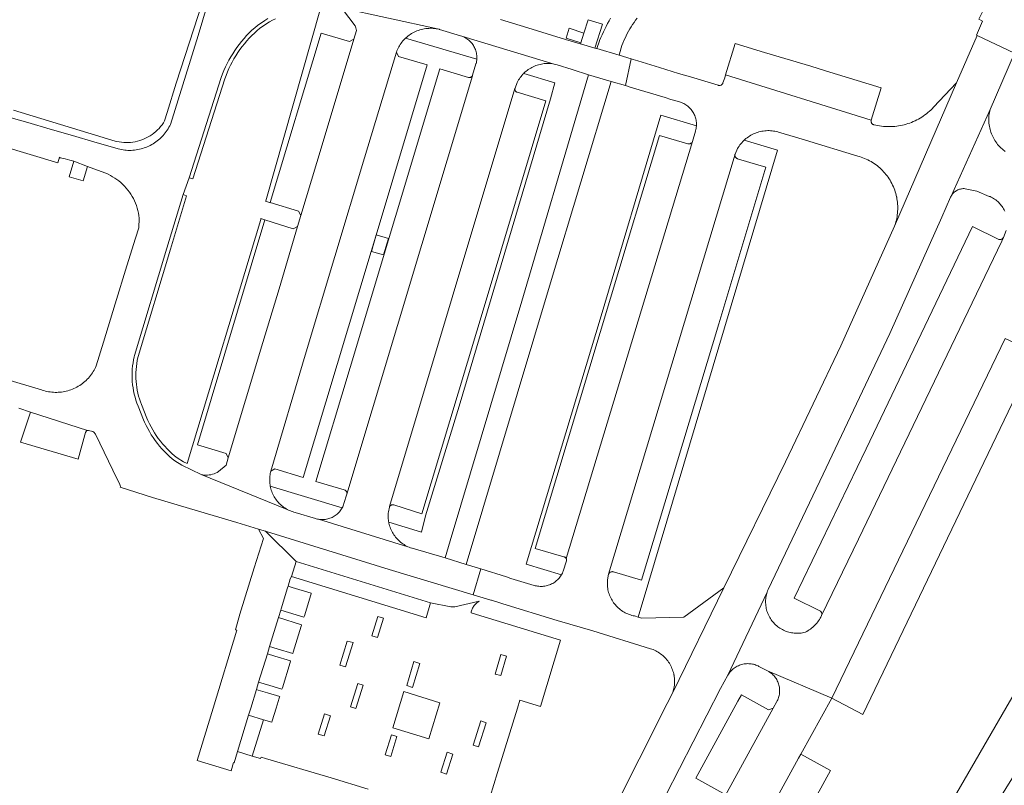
# Model space of a CAD drawing. Extents: x 152825 to 164088, y 457113 to 463005.
# Tile 94 of 256: x 156684 to 156814, y 459740 to 459841. Entities that reach past the tile are written whole.
import ezdxf

# ---------------------------------------------------------------- set-up
doc = ezdxf.new("R2010")
doc.units = 0
doc.header["$LTSCALE"] = 0.5
for name, color, linetype, lineweight in [('B-PV-VH-GESLOTENVERHARDING_ASFALT-GV', 251, 'CONTINUOUS', 18), ('B-PV-VH-ONVERHARD_ZAND-GV', 251, 'CONTINUOUS', 18), ('B-PV-VH-OPENVERHARDING_BETONSTRAATSTEEN-GV', 251, 'CONTINUOUS', 18)]:
    doc.layers.add(name, color=color, linetype=linetype, lineweight=lineweight)

msp = doc.modelspace()

# ---------------------------------------------------------------- linework, layer by layer
at = {"layer": 'B-PV-VH-GESLOTENVERHARDING_ASFALT-GV', "flags": 128}
for points in [[(156708.719, 459843.254), (156707.456, 459839.091), (156703.795, 459827.34), (156703.699, 459827.144), (156703.596, 459826.951), (156703.486, 459826.762), (156703.37, 459826.578), (156703.247, 459826.397), (156703.117, 459826.222), (156702.98, 459826.051), (156702.838, 459825.885), (156702.69, 459825.725), (156702.535, 459825.57), (156702.376, 459825.421), (156702.211, 459825.278), (156702.041, 459825.141), (156701.865, 459825.011), (156701.686, 459824.887), (156701.501, 459824.769), (156701.313, 459824.659), (156701.121, 459824.555), (156700.925, 459824.458), (156700.726, 459824.369), (156700.523, 459824.287), (156700.318, 459824.213), (156700.11, 459824.146), (156699.9, 459824.087), (156699.687, 459824.035), (156699.473, 459823.991), (156699.258, 459823.955), (156699.041, 459823.927), (156698.824, 459823.907), (156698.606, 459823.896), (156698.387, 459823.892), (156698.169, 459823.896), (156697.951, 459823.908), (156697.733, 459823.927), (156697.517, 459823.955), (156697.301, 459823.991), (156697.087, 459824.035), (156696.875, 459824.087), (156696.749, 459824.121), (156693.785, 459824.995), (156690.819, 459825.862), (156687.85, 459826.721), (156684.879, 459827.572), (156682.683, 459828.196)], [(156726.208, 459842.839), (156739.216, 459839.978), (156739.412, 459839.937), (156739.463, 459839.925), (156742.255, 459839.086), (156742.403, 459839.038), (156742.548, 459838.981), (156754.669, 459835.324), (156754.855, 459835.284), (156755.039, 459835.236), (156755.049, 459835.233), (156757.039, 459834.627), (156759.225, 459833.911), (156762.224, 459833.003), (156764.11, 459832.471), (156764.857, 459836.007), (156763.26, 459836.487), (156760.294, 459837.378), (156760.288, 459837.38), (156760.068, 459837.444), (156758.161, 459837.999), (156758.105, 459838.015), (156756.158, 459838.599), (156751.148, 459840.113), (156747.553, 459841.212)], [(156683.717, 459789.742), (156685.27, 459789.24), (156692.797, 459786.808), (156692.934, 459786.808), (156693.526, 459786.647), (156693.664, 459786.569), (156693.867, 459786.312), (156696.169, 459781.538), (156697.082, 459779.644), (156697.163, 459779.376), (156697.157, 459779.306), (156701.433, 459777.93), (156706.328, 459776.461), (156712.594, 459774.597), (156715.464, 459773.747), (156715.613, 459773.703), (156716.407, 459773.457), (156716.529, 459773.419), (156732.783, 459768.391), (156743.92, 459765.035), (156744.95, 459768.454), (156743.014, 459769.058), (156740.195, 459769.914), (156735.819, 459771.192), (156735.786, 459771.202), (156735.608, 459771.262), (156735.431, 459771.33), (156735.258, 459771.406), (156723.422, 459775.04), (156723.271, 459775.071), (156723.121, 459775.109), (156723.032, 459775.136), (156720.332, 459775.95), (156720.15, 459775.997), (156719.971, 459776.052), (156719.794, 459776.115), (156719.62, 459776.185), (156719.449, 459776.263), (156719.282, 459776.348), (156707.867, 459780.968), (156705.306, 459782.204), (156704.383, 459782.755), (156704.019, 459783.053), (156703.665, 459783.363), (156703.323, 459783.686), (156702.991, 459784.019), (156702.671, 459784.364), (156702.363, 459784.719), (156702.067, 459785.085), (156701.784, 459785.46), (156701.513, 459785.845), (156701.256, 459786.239), (156701.013, 459786.641), (156700.783, 459787.052), (156700.567, 459787.47), (156700.366, 459787.895), (156700.225, 459788.217), (156699.508, 459790.035), (156699.359, 459790.423), (156699.224, 459790.817), (156699.106, 459791.216), (156699.002, 459791.619), (156698.914, 459792.025), (156698.842, 459792.435), (156698.786, 459792.847), (156698.745, 459793.261), (156698.721, 459793.677), (156698.712, 459794.093), (156698.72, 459794.508), (156698.743, 459794.924), (156698.782, 459795.338), (156698.838, 459795.75), (156698.909, 459796.16), (156698.996, 459796.567), (156699.036, 459796.735), (156703.342, 459810.935), (156705.471, 459818.03), (156706.278, 459820.263), (156710.529, 459833.541), (156710.703, 459834.012), (156710.891, 459834.478), (156711.095, 459834.937), (156711.313, 459835.389), (156711.545, 459835.835), (156711.792, 459836.272), (156712.052, 459836.702), (156712.326, 459837.123), (156712.613, 459837.535), (156712.913, 459837.938), (156713.225, 459838.331), (156713.55, 459838.714), (156713.887, 459839.087), (156714.236, 459839.448), (156714.596, 459839.798), (156714.968, 459840.137), (156715.319, 459840.439), (156716.289, 459841.105), (156716.691, 459841.346)], [(156762.14, 459841.389), (156761.934, 459841.036), (156761.735, 459840.678), (156761.543, 459840.316), (156761.358, 459839.951), (156761.18, 459839.583), (156761.009, 459839.21), (156760.846, 459838.835), (156760.69, 459838.457), (156760.675, 459838.419), (156760.294, 459837.378), (156763.26, 459836.487), (156763.522, 459837.46), (156763.643, 459837.785), (156763.771, 459838.107), (156763.907, 459838.426), (156764.05, 459838.742), (156764.2, 459839.055), (156764.358, 459839.364), (156764.522, 459839.669), (156764.694, 459839.97), (156764.872, 459840.268), (156765.057, 459840.561), (156765.249, 459840.85), (156765.448, 459841.134), (156765.653, 459841.414)], [(156810.709, 459839.114), (156807.998, 459832.845), (156799.78, 459813.845), (156792.669, 459798.018), (156785.337, 459782.627), (156777.152, 459765.958), (156777.146, 459765.946), (156770.381, 459752.098), (156769.658, 459750.617), (156758.569, 459728.623), (156751.816, 459715.88), (156745.342, 459704.181), (156737.148, 459689.573), (156732.755, 459681.614), (156721.937, 459662.811), (156719.173, 459658.132), (156718.819, 459657.425), (156716.608, 459653.733), (156713.587, 459648.666), (156707.902, 459639.209), (156703.194, 459631.284), (156702.84, 459629.702)], [(156727.474, 459661.262), (156732.888, 459670.982), (156732.894, 459670.992), (156733.23, 459671.574), (156738.841, 459681.621), (156749.166, 459700.212), (156758.667, 459717.661), (156769.458, 459738.495), (156776.723, 459752.632), (156777.675, 459754.408), (156782.891, 459765.393), (156782.952, 459765.565), (156783.02, 459765.734), (156783.022, 459765.739), (156790.308, 459781.001), (156799.137, 459799.637), (156806.029, 459815.06), (156807.206, 459817.706), (156807.209, 459817.713), (156807.266, 459817.824), (156812.44, 459829.301), (156815.657, 459836.774), (156810.709, 459839.114)], [(156814.447, 459823.753), (156813.828, 459824.264), (156813.71, 459824.384), (156813.572, 459824.534), (156813.44, 459824.69), (156813.314, 459824.85), (156813.194, 459825.016), (156813.082, 459825.186), (156812.976, 459825.36), (156812.876, 459825.538), (156812.784, 459825.72), (156812.699, 459825.906), (156812.622, 459826.095), (156812.552, 459826.286), (156812.489, 459826.481), (156812.434, 459826.677), (156812.387, 459826.876), (156812.348, 459827.076), (156812.317, 459827.277), (156812.293, 459827.48), (156812.277, 459827.683), (156812.27, 459827.887), (156812.27, 459828.091), (156812.279, 459828.295), (156812.295, 459828.499), (156812.319, 459828.701), (156812.352, 459828.903), (156812.392, 459829.103), (156812.44, 459829.301), (156807.266, 459817.824), (156807.329, 459817.931), (156807.399, 459818.033), (156807.476, 459818.131), (156807.558, 459818.224), (156807.647, 459818.311), (156807.741, 459818.392), (156807.84, 459818.468), (156807.943, 459818.536), (156808.051, 459818.598), (156808.162, 459818.653), (156808.277, 459818.7), (156808.395, 459818.74), (156808.515, 459818.773), (156808.637, 459818.797), (156808.76, 459818.814), (156808.884, 459818.823), (156809.008, 459818.823), (156809.132, 459818.816), (156810.689, 459818.513), (156812.337, 459817.807), (156812.435, 459817.766), (156812.593, 459817.692), (156812.747, 459817.612), (156812.898, 459817.525), (156813.044, 459817.43), (156813.186, 459817.329), (156813.323, 459817.222), (156813.455, 459817.108), (156813.582, 459816.989), (156813.703, 459816.864), (156813.818, 459816.733), (156813.927, 459816.597), (156814.03, 459816.457), (156814.126, 459816.311), (156814.215, 459816.162), (156814.298, 459816.009), (156814.373, 459815.852)], [(156681.527, 459824.442), (156688.883, 459822.257), (156689.104, 459823), (156689.166, 459822.914), (156689.824, 459822.755), (156690.479, 459822.588), (156690.989, 459822.452), (156690.995, 459822.451), (156692.793, 459821.773), (156695.091, 459820.907), (156695.219, 459820.857), (156695.53, 459820.723), (156695.834, 459820.574), (156696.13, 459820.411), (156696.419, 459820.234), (156696.699, 459820.043), (156696.969, 459819.84), (156697.23, 459819.624), (156697.48, 459819.396), (156697.72, 459819.157), (156697.947, 459818.906), (156698.163, 459818.645), (156698.365, 459818.374), (156698.555, 459818.094), (156698.732, 459817.805), (156698.894, 459817.508), (156699.043, 459817.204), (156699.177, 459816.893), (156699.296, 459816.576), (156699.4, 459816.254), (156699.488, 459815.927), (156699.561, 459815.597), (156699.618, 459815.263), (156699.66, 459814.927), (156699.608, 459813.638), (156699.179, 459812.261), (156698.039, 459808.594), (156696.478, 459803.548), (156694.924, 459798.499), (156693.961, 459795.354), (156693.873, 459795.158), (156693.777, 459794.965), (156693.72, 459794.859), (156693.674, 459794.776), (156693.565, 459794.591), (156693.448, 459794.41), (156693.325, 459794.234), (156693.196, 459794.062), (156693.06, 459793.895), (156692.918, 459793.733), (156692.77, 459793.577), (156692.616, 459793.426), (156692.457, 459793.282), (156692.293, 459793.143), (156692.123, 459793.01), (156691.949, 459792.884), (156691.77, 459792.764), (156691.587, 459792.651), (156691.4, 459792.545), (156691.209, 459792.446), (156691.014, 459792.354), (156690.817, 459792.27), (156690.616, 459792.192), (156690.412, 459792.123), (156690.206, 459792.061), (156689.998, 459792.006), (156689.788, 459791.96), (156689.576, 459791.921), (156689.363, 459791.89), (156689.149, 459791.867), (156688.935, 459791.853), (156688.72, 459791.846), (156688.504, 459791.847), (156688.289, 459791.856), (156688.075, 459791.873), (156687.861, 459791.898), (156687.649, 459791.931), (156687.437, 459791.972), (156687.228, 459792.02), (156687.02, 459792.077), (156686.815, 459792.141), (156686.721, 459792.173), (156665.841, 459798.369)], [(156814.576, 459813.299), (156814.202, 459812.346), (156814.003, 459811.878), (156794.995, 459772.385), (156790.116, 459762.307), (156790.106, 459762.281), (156790.002, 459762.092), (156789.908, 459761.923), (156789.808, 459761.758), (156789.701, 459761.598), (156789.587, 459761.442), (156789.467, 459761.292), (156789.341, 459761.146), (156789.209, 459761.006), (156789.071, 459760.871), (156788.928, 459760.742), (156788.78, 459760.619), (156788.626, 459760.502), (156788.468, 459760.392), (156788.306, 459760.288), (156788.139, 459760.192), (156787.968, 459760.102), (156787.917, 459760.077), (156787.74, 459760.034), (156787.561, 459759.998), (156787.38, 459759.971), (156787.199, 459759.951), (156787.017, 459759.94), (156786.835, 459759.936), (156786.652, 459759.94), (156786.47, 459759.953), (156786.289, 459759.973), (156786.109, 459760.001), (156785.93, 459760.038), (156785.753, 459760.082), (156785.578, 459760.133), (156785.406, 459760.192), (156785.236, 459760.259), (156785.069, 459760.334), (156784.906, 459760.415), (156784.747, 459760.503), (156784.591, 459760.599), (156784.44, 459760.701), (156784.293, 459760.81), (156784.152, 459760.924), (156784.015, 459761.046), (156783.884, 459761.172), (156783.759, 459761.305), (156783.639, 459761.443), (156783.526, 459761.586), (156783.419, 459761.734), (156783.319, 459761.886), (156783.226, 459762.043), (156783.139, 459762.203), (156783.06, 459762.368), (156782.988, 459762.535), (156782.923, 459762.706), (156782.866, 459762.879), (156782.816, 459763.054), (156782.774, 459763.232), (156782.74, 459763.411), (156782.714, 459763.592), (156782.696, 459763.773), (156782.686, 459763.955), (156782.684, 459764.138), (156782.69, 459764.32), (156782.704, 459764.502), (156782.725, 459764.683), (156782.755, 459764.863), (156782.793, 459765.042), (156782.838, 459765.218), (156782.891, 459765.393), (156777.675, 459754.408), (156777.76, 459754.541), (156777.852, 459754.67), (156777.951, 459754.793), (156778.056, 459754.912), (156778.166, 459755.025), (156778.282, 459755.133), (156778.403, 459755.234), (156778.53, 459755.329), (156778.66, 459755.418), (156778.796, 459755.5), (156778.935, 459755.575), (156779.078, 459755.643), (156779.224, 459755.703), (156779.373, 459755.756), (156779.524, 459755.802), (156779.678, 459755.839), (156779.833, 459755.869), (156779.99, 459755.891), (156780.147, 459755.906), (156780.305, 459755.912), (156780.463, 459755.91), (156780.621, 459755.9), (156780.778, 459755.882), (156780.934, 459755.856), (156781.089, 459755.823), (156781.241, 459755.781), (156781.391, 459755.732), (156781.539, 459755.676), (156781.684, 459755.612), (156781.794, 459755.557), (156782.958, 459754.952), (156791.472, 459751.337), (156814.452, 459798.989)], [(156744.45, 459665.631), (156787.05, 459743.398), (156787.347, 459743.921), (156791.472, 459751.337), (156782.958, 459754.952), (156783.092, 459754.877), (156783.223, 459754.796), (156783.348, 459754.708), (156783.47, 459754.613), (156783.586, 459754.512), (156783.696, 459754.406), (156783.801, 459754.293), (156783.9, 459754.176), (156783.993, 459754.053), (156784.079, 459753.926), (156784.158, 459753.794), (156784.231, 459753.659), (156784.296, 459753.52), (156784.354, 459753.377), (156784.405, 459753.232), (156784.448, 459753.085), (156784.483, 459752.935), (156784.51, 459752.784), (156784.53, 459752.631), (156784.541, 459752.478), (156784.545, 459752.324), (156784.54, 459752.171), (156784.527, 459752.018), (156784.507, 459751.865), (156784.479, 459751.714), (156784.442, 459751.565), (156784.399, 459751.418), (156784.347, 459751.273), (156784.288, 459751.131), (156784.222, 459750.992), (156784.166, 459750.888), (156783.685, 459749.999), (156777.333, 459738.423)]]:
    msp.add_lwpolyline(points, dxfattribs=at)
for points in [[(156764.11, 459832.471), (156764.728, 459832.269), (156769.367, 459830.881), (156770.12, 459830.646), (156770.945, 459830.391), (156771.099, 459830.361), (156771.252, 459830.323), (156771.402, 459830.277), (156771.55, 459830.224), (156771.695, 459830.163), (156771.836, 459830.095), (156771.974, 459830.02), (156772.108, 459829.938), (156772.238, 459829.849), (156772.363, 459829.753), (156772.483, 459829.652), (156772.598, 459829.544), (156772.707, 459829.431), (156772.81, 459829.312), (156772.907, 459829.189), (156772.997, 459829.06), (156773.081, 459828.927), (156773.158, 459828.79), (156773.228, 459828.65), (156773.29, 459828.505), (156773.346, 459828.358), (156773.393, 459828.209), (156773.433, 459828.057), (156773.466, 459827.903), (156773.49, 459827.747), (156773.506, 459827.591), (156773.515, 459827.434), (156773.515, 459827.277), (156773.509, 459827.14), (156773.508, 459827.12), (156773.492, 459826.964), (156773.469, 459826.808), (156773.437, 459826.654), (156773.398, 459826.502), (156773.382, 459826.447), (156772.989, 459825.076), (156756.262, 459769.828), (156756.277, 459769.792), (156756.293, 459769.738), (156756.301, 459769.683), (156756.301, 459769.627), (156756.293, 459769.571), (156756.277, 459769.517), (156755.873, 459768.183), (156755.825, 459768.064), (156755.758, 459767.919), (156755.685, 459767.778), (156755.623, 459767.671), (156755.604, 459767.641), (156755.517, 459767.508), (156755.423, 459767.379), (156755.323, 459767.256), (156755.217, 459767.137), (156755.105, 459767.024), (156754.987, 459766.917), (156754.864, 459766.816), (156754.736, 459766.721), (156754.604, 459766.633), (156754.467, 459766.551), (156754.327, 459766.477), (156754.183, 459766.409), (156754.035, 459766.349), (156753.885, 459766.297), (156753.732, 459766.252), (156753.578, 459766.215), (156753.421, 459766.185), (156753.264, 459766.164), (156753.105, 459766.15), (156752.946, 459766.144), (156752.787, 459766.147), (156752.628, 459766.157), (156752.47, 459766.176), (156752.313, 459766.202), (156752.157, 459766.236), (156752.004, 459766.278), (156748.931, 459767.213), (156748.346, 459767.394), (156744.95, 459768.454), (156743.92, 459765.035), (156746.121, 459764.372), (156746.247, 459764.343), (156746.371, 459764.306), (156746.492, 459764.262), (156747.48, 459763.964), (156747.877, 459763.838), (156755.058, 459761.634), (156759.796, 459760.238), (156767.407, 459757.892), (156767.588, 459757.833), (156767.766, 459757.766), (156767.942, 459757.692), (156768.114, 459757.61), (156768.282, 459757.522), (156768.447, 459757.426), (156768.608, 459757.323), (156768.764, 459757.214), (156768.915, 459757.099), (156769.061, 459756.977), (156769.202, 459756.849), (156769.338, 459756.715), (156769.468, 459756.576), (156769.592, 459756.431), (156769.709, 459756.282), (156769.821, 459756.127), (156769.926, 459755.968), (156770.023, 459755.805), (156770.115, 459755.638), (156770.198, 459755.467), (156770.275, 459755.292), (156770.344, 459755.115), (156770.406, 459754.935), (156770.46, 459754.752), (156770.507, 459754.568), (156770.538, 459754.421), (156770.545, 459754.381), (156770.576, 459754.193), (156770.599, 459754.004), (156770.614, 459753.814), (156770.621, 459753.624), (156770.62, 459753.433), (156770.611, 459753.243), (156770.594, 459753.054), (156770.569, 459752.865), (156770.536, 459752.677), (156770.495, 459752.491), (156770.446, 459752.307), (156770.39, 459752.125), (156770.381, 459752.098), (156777.146, 459765.946), (156771.849, 459762.081), (156766.262, 459761.923), (156765.794, 459762.076), (156765.326, 459762.228), (156765.143, 459762.265), (156764.961, 459762.311), (156764.781, 459762.364), (156764.603, 459762.424), (156764.428, 459762.492), (156764.256, 459762.568), (156764.088, 459762.651), (156763.923, 459762.74), (156763.762, 459762.837), (156763.605, 459762.941), (156763.453, 459763.051), (156763.306, 459763.168), (156763.164, 459763.29), (156763.027, 459763.419), (156762.896, 459763.553), (156762.771, 459763.693), (156762.652, 459763.838), (156762.539, 459763.988), (156762.432, 459764.143), (156762.332, 459764.302), (156762.24, 459764.465), (156762.154, 459764.632), (156762.075, 459764.802), (156762.004, 459764.976), (156761.94, 459765.152), (156761.883, 459765.332), (156761.835, 459765.513), (156761.794, 459765.696), (156761.761, 459765.881), (156761.736, 459766.067), (156761.719, 459766.254), (156761.71, 459766.442), (156761.708, 459766.629), (156761.715, 459766.817), (156761.73, 459767.004), (156761.878, 459767.763), (156778.63, 459823.404), (156778.952, 459824.124), (156779.053, 459824.291), (156779.16, 459824.454), (156779.274, 459824.612), (156779.394, 459824.765), (156779.521, 459824.913), (156779.653, 459825.056), (156779.792, 459825.194), (156779.858, 459825.255), (156779.935, 459825.325), (156780.084, 459825.451), (156780.238, 459825.57), (156780.397, 459825.683), (156780.561, 459825.79), (156780.728, 459825.889), (156780.9, 459825.982), (156781.075, 459826.067), (156781.253, 459826.146), (156781.435, 459826.216), (156781.62, 459826.28), (156781.806, 459826.335), (156781.995, 459826.383), (156782.186, 459826.424), (156782.378, 459826.456), (156782.572, 459826.48), (156782.766, 459826.497), (156782.96, 459826.505), (156783.155, 459826.506), (156783.35, 459826.498), (156783.545, 459826.483), (156783.738, 459826.459), (156783.93, 459826.428), (156784.121, 459826.389), (156784.31, 459826.342), (156784.374, 459826.324), (156786.649, 459825.656), (156787.991, 459825.24), (156794.905, 459823.13), (156795.134, 459823.066), (156795.361, 459822.994), (156795.586, 459822.914), (156795.808, 459822.827), (156796.027, 459822.733), (156796.242, 459822.631), (156796.454, 459822.523), (156796.662, 459822.407), (156796.866, 459822.284), (156797.066, 459822.154), (156797.262, 459822.018), (156797.452, 459821.875), (156797.638, 459821.726), (156797.819, 459821.571), (156797.994, 459821.41), (156798.164, 459821.243), (156798.328, 459821.07), (156798.487, 459820.892), (156798.639, 459820.709), (156798.785, 459820.521), (156798.925, 459820.328), (156799.058, 459820.13), (156799.184, 459819.928), (156799.304, 459819.722), (156799.416, 459819.512), (156799.521, 459819.298), (156799.62, 459819.081), (156799.71, 459818.861), (156799.794, 459818.638), (156799.87, 459818.412), (156799.938, 459818.184), (156799.998, 459817.953), (156800.051, 459817.721), (156800.059, 459817.686), (156800.096, 459817.487), (156800.133, 459817.252), (156800.162, 459817.015), (156800.183, 459816.778), (156800.196, 459816.54), (156800.201, 459816.302), (156800.199, 459816.064), (156800.188, 459815.826), (156800.169, 459815.588), (156800.142, 459815.352), (156800.108, 459815.116), (156800.065, 459814.881), (156800.014, 459814.649), (156799.956, 459814.418), (156799.89, 459814.189), (156799.78, 459813.845), (156807.998, 459832.845), (156804.934, 459829.598), (156804.758, 459829.415), (156804.577, 459829.238), (156804.39, 459829.066), (156804.198, 459828.901), (156804, 459828.742), (156803.798, 459828.589), (156803.591, 459828.442), (156803.379, 459828.302), (156803.163, 459828.169), (156802.944, 459828.043), (156802.72, 459827.923), (156802.492, 459827.811), (156802.261, 459827.706), (156802.027, 459827.608), (156801.79, 459827.518), (156801.55, 459827.435), (156801.308, 459827.36), (156801.063, 459827.293), (156800.817, 459827.233), (156800.569, 459827.181), (156800.319, 459827.137), (156800.068, 459827.101), (156799.816, 459827.073), (156799.563, 459827.053), (156799.31, 459827.041), (156799.056, 459827.036), (156798.802, 459827.04), (156798.549, 459827.052), (156798.296, 459827.071), (156798.044, 459827.099), (156797.793, 459827.135), (156797.543, 459827.178), (156797.294, 459827.23), (156797.048, 459827.289), (156797.032, 459827.293), (156796.973, 459827.313), (156796.916, 459827.341), (156796.864, 459827.375), (156796.816, 459827.416), (156796.774, 459827.463), (156796.738, 459827.514), (156796.709, 459827.57), (156796.688, 459827.629), (156796.674, 459827.69), (156796.668, 459827.752), (156796.67, 459827.815), (156796.68, 459827.877), (156796.687, 459827.905), (156777.381, 459833.914), (156777.26, 459833.518), (156777.037, 459832.83), (156777.012, 459832.771), (156776.98, 459832.716), (156776.942, 459832.665), (156776.897, 459832.62), (156776.847, 459832.58), (156776.793, 459832.547), (156776.734, 459832.521), (156776.673, 459832.503), (156776.61, 459832.492), (156776.547, 459832.49), (156776.483, 459832.495), (156776.421, 459832.508), (156776.411, 459832.511), (156772.744, 459833.617), (156771.143, 459834.083), (156768.631, 459834.854), (156765.737, 459835.735), (156765.141, 459835.922), (156764.857, 459836.007)], [(156762.224, 459833.003), (156759.225, 459833.911), (156758.558, 459831.652), (156750.372, 459803.912), (156740.876, 459772.177), (156740.881, 459772.175), (156740.195, 459769.914), (156743.014, 459769.058), (156754.181, 459806.335)], [(156859.286, 459821.091), (156854.278, 459823.495), (156853.273, 459821.931), (156852.29, 459820.4), (156853.2, 459819.9), (156838.988, 459792.851), (156836.018, 459787.319), (156832.982, 459781.823), (156827.001, 459771.49), (156820.96, 459761.08), (156814.529, 459750), (156807.553, 459737.983), (156809.676, 459736.99), (156812.112, 459735.85), (156812.115, 459735.849), (156812.195, 459735.816), (156812.271, 459735.776), (156821.05, 459749.865), (156858.384, 459819.411)]]:
    msp.add_lwpolyline(points, close=True, dxfattribs=at)
at = {"layer": 'B-PV-VH-ONVERHARD_ZAND-GV', "flags": 128}
for points in [[(156682.683, 459828.196), (156684.879, 459827.572), (156687.85, 459826.721), (156690.819, 459825.862), (156693.785, 459824.995), (156696.749, 459824.121), (156696.875, 459824.087), (156697.087, 459824.035), (156697.301, 459823.991), (156697.517, 459823.955), (156697.733, 459823.927), (156697.951, 459823.908), (156698.169, 459823.896), (156698.387, 459823.892), (156698.606, 459823.896), (156698.824, 459823.907), (156699.041, 459823.927), (156699.258, 459823.955), (156699.473, 459823.991), (156699.687, 459824.035), (156699.9, 459824.087), (156700.11, 459824.146), (156700.318, 459824.213), (156700.523, 459824.287), (156700.726, 459824.369), (156700.925, 459824.458), (156701.121, 459824.555), (156701.313, 459824.659), (156701.501, 459824.769), (156701.686, 459824.887), (156701.865, 459825.011), (156702.041, 459825.141), (156702.211, 459825.278), (156702.376, 459825.421), (156702.535, 459825.57), (156702.69, 459825.725), (156702.838, 459825.885), (156702.98, 459826.051), (156703.117, 459826.222), (156703.247, 459826.397), (156703.37, 459826.578), (156703.486, 459826.762), (156703.596, 459826.951), (156703.699, 459827.144), (156703.795, 459827.34), (156707.456, 459839.091), (156708.719, 459843.254)], [(156708.033, 459843.524), (156704.573, 459832.813), (156703.378, 459828.925), (156703.024, 459827.793), (156702.86, 459827.534), (156702.682, 459827.284), (156702.492, 459827.043), (156702.289, 459826.813), (156702.075, 459826.594), (156701.85, 459826.386), (156701.614, 459826.191), (156701.368, 459826.008), (156701.113, 459825.837), (156700.85, 459825.681), (156700.578, 459825.538), (156700.3, 459825.41), (156700.015, 459825.296), (156699.725, 459825.198), (156699.43, 459825.115), (156699.131, 459825.047), (156698.829, 459824.995), (156698.525, 459824.958), (156698.219, 459824.938), (156697.913, 459824.934), (156697.606, 459824.945), (156697.301, 459824.973), (156696.998, 459825.016), (156696.697, 459825.076), (156696.464, 459825.133), (156683.001, 459829.227)], [(156723.674, 459842.679), (156716.453, 459817.233), (156716.425, 459817.132), (156716.647, 459817.063), (156717.004, 459816.957), (156717.013, 459816.987), (156723.761, 459839.439), (156727.534, 459838.305), (156728.099, 459838.615), (156728.453, 459839.772), (156728.428, 459839.967), (156728.378, 459840.12), (156728.262, 459840.397), (156726.602, 459842.594)], [(156716.691, 459841.346), (156716.289, 459841.105), (156715.319, 459840.439), (156714.968, 459840.137), (156714.596, 459839.798), (156714.236, 459839.448), (156713.887, 459839.087), (156713.55, 459838.714), (156713.225, 459838.331), (156712.913, 459837.938), (156712.613, 459837.535), (156712.326, 459837.123), (156712.052, 459836.702), (156711.792, 459836.272), (156711.545, 459835.835), (156711.313, 459835.389), (156711.095, 459834.937), (156710.891, 459834.478), (156710.703, 459834.012), (156710.529, 459833.541), (156706.278, 459820.263), (156706.756, 459820.116), (156711.001, 459833.378), (156711.169, 459833.832), (156711.352, 459834.282), (156711.549, 459834.727), (156711.76, 459835.165), (156711.985, 459835.596), (156712.223, 459836.02), (156712.475, 459836.436), (156712.74, 459836.844), (156713.018, 459837.243), (156713.309, 459837.633), (156713.612, 459838.014), (156713.926, 459838.385), (156714.253, 459838.745), (156714.591, 459839.095), (156714.939, 459839.434), (156715.299, 459839.762), (156715.625, 459840.042), (156716.56, 459840.684), (156716.941, 459840.913), (156717.336, 459841.132), (156717.738, 459841.337)], [(156747.553, 459841.212), (156751.148, 459840.113), (156756.158, 459838.599), (156758.105, 459838.015), (156758.161, 459837.999), (156758.206, 459838.141), (156756.235, 459838.767), (156756.645, 459840.06), (156758.614, 459839.435), (156759.167, 459841.189), (156761.06, 459840.592), (156760.068, 459837.444), (156760.288, 459837.38), (156760.294, 459837.378), (156760.675, 459838.419), (156760.69, 459838.457), (156760.846, 459838.835), (156761.009, 459839.21), (156761.18, 459839.583), (156761.358, 459839.951), (156761.543, 459840.316), (156761.735, 459840.678), (156761.934, 459841.036), (156762.14, 459841.389)]]:
    msp.add_lwpolyline(points, dxfattribs=at)
for points in [[(156744.404, 459835.977), (156734.947, 459838.756), (156734.859, 459838.669), (156734.725, 459838.53), (156734.598, 459838.385), (156734.477, 459838.235), (156734.362, 459838.08), (156734.254, 459837.921), (156734.152, 459837.757), (156734.057, 459837.589), (156733.97, 459837.418), (156733.889, 459837.243), (156733.816, 459837.064), (156733.75, 459836.883), (156734.049, 459836.339), (156737.847, 459835.207), (156731.055, 459812.678), (156730.409, 459810.518), (156721.413, 459780.59), (156717.648, 459781.733), (156717.116, 459781.418), (156717.08, 459781.28), (156717.039, 459781.097), (156717.006, 459780.912), (156716.981, 459780.726), (156716.963, 459780.539), (156716.954, 459780.352), (156716.953, 459780.164), (156716.96, 459779.977), (156716.975, 459779.79), (156716.997, 459779.604), (156717.028, 459779.419), (156717.031, 459779.401), (156726.555, 459776.537), (156726.557, 459776.541), (156726.628, 459776.679), (156726.692, 459776.819), (156726.748, 459776.963), (156726.797, 459777.11), (156727.19, 459778.366), (156727.2, 459778.423), (156727.203, 459778.484), (156727.197, 459778.544), (156727.184, 459778.603), (156727.163, 459778.66), (156727.135, 459778.713), (156727.1, 459778.762), (156727.058, 459778.807), (156727.012, 459778.845), (156726.96, 459778.877), (156726.905, 459778.902), (156726.847, 459778.919), (156723.08, 459780.048), (156727.607, 459795.116), (156733.612, 459815.138), (156739.492, 459834.712), (156743.287, 459833.559), (156743.33, 459833.548), (156743.388, 459833.54), (156743.448, 459833.539), (156743.506, 459833.547), (156743.564, 459833.563), (156743.619, 459833.586), (156743.67, 459833.616), (156743.716, 459833.653), (156743.757, 459833.695), (156743.793, 459833.743), (156743.814, 459833.783), (156743.821, 459833.795), (156743.842, 459833.851), (156744.295, 459835.357), (156744.307, 459835.4), (156744.344, 459835.551), (156744.372, 459835.704), (156744.393, 459835.859)], [(156754.742, 459832.825), (156750.63, 459834.089), (156750.518, 459833.973), (156750.392, 459833.831), (156750.271, 459833.684), (156750.157, 459833.533), (156750.049, 459833.376), (156749.948, 459833.216), (156749.854, 459833.051), (156749.767, 459832.882), (156749.478, 459832.147), (156749.456, 459832.073), (156749.457, 459831.974), (156749.465, 459831.915), (156749.482, 459831.858), (156749.506, 459831.804), (156749.536, 459831.753), (156749.574, 459831.707), (156749.617, 459831.667), (156749.666, 459831.633), (156749.718, 459831.605), (156749.774, 459831.585), (156753.576, 459830.462), (156745.657, 459804.049), (156737.14, 459775.768), (156733.392, 459776.926), (156733.335, 459776.943), (156733.277, 459776.952), (156733.218, 459776.953), (156733.159, 459776.947), (156733.101, 459776.932), (156733.046, 459776.91), (156732.995, 459776.88), (156732.948, 459776.844), (156732.906, 459776.802), (156732.871, 459776.755), (156732.847, 459776.713), (156732.842, 459776.703), (156732.82, 459776.648), (156732.814, 459776.628), (156732.7, 459776.041), (156732.679, 459775.853), (156732.667, 459775.665), (156732.662, 459775.476), (156732.665, 459775.287), (156732.676, 459775.098), (156732.696, 459774.911), (156732.723, 459774.724), (156732.736, 459774.648), (156737.06, 459773.335), (156737.62, 459775.47), (156742.084, 459790.003), (156754.168, 459830.707)], [(156773.509, 459827.14), (156768.82, 459828.551), (156760.9, 459801.982), (156750.954, 459769.095), (156755.623, 459767.671), (156755.685, 459767.778), (156755.758, 459767.919), (156755.825, 459768.064), (156755.873, 459768.183), (156756.277, 459769.517), (156756.293, 459769.571), (156756.301, 459769.627), (156756.301, 459769.683), (156756.293, 459769.738), (156756.277, 459769.792), (156756.262, 459769.828), (156756.253, 459769.844), (156756.223, 459769.891), (156756.186, 459769.933), (156756.144, 459769.97), (156756.097, 459770.001), (156756.046, 459770.024), (156755.992, 459770.041), (156755.954, 459770.047), (156752.15, 459771.183), (156762.112, 459804.311), (156768.607, 459825.88), (156772.356, 459824.763), (156772.369, 459824.759), (156772.431, 459824.745), (156772.495, 459824.74), (156772.558, 459824.742), (156772.622, 459824.752), (156772.683, 459824.77), (156772.741, 459824.795), (156772.796, 459824.828), (156772.847, 459824.867), (156772.892, 459824.912), (156772.931, 459824.962), (156772.989, 459825.076), (156773.382, 459826.447), (156773.398, 459826.502), (156773.437, 459826.654), (156773.469, 459826.808), (156773.492, 459826.964), (156773.508, 459827.12)], [(156784.272, 459823.911), (156779.858, 459825.255), (156779.792, 459825.194), (156779.653, 459825.056), (156779.521, 459824.913), (156779.394, 459824.765), (156779.274, 459824.612), (156779.16, 459824.454), (156779.053, 459824.291), (156778.952, 459824.124), (156778.63, 459823.404), (156778.619, 459823.357), (156778.611, 459823.295), (156778.61, 459823.233), (156778.617, 459823.17), (156778.632, 459823.11), (156778.654, 459823.052), (156778.684, 459822.997), (156778.721, 459822.946), (156778.763, 459822.901), (156778.812, 459822.861), (156778.865, 459822.828), (156778.921, 459822.802), (156778.976, 459822.784), (156780.591, 459822.305), (156782.719, 459821.691), (156776.481, 459800.928), (156766.247, 459766.951), (156762.516, 459768.077), (156762.453, 459768.091), (156762.388, 459768.098), (156762.323, 459768.096), (156762.259, 459768.087), (156762.197, 459768.069), (156762.137, 459768.044), (156762.08, 459768.012), (156762.028, 459767.973), (156761.981, 459767.929), (156761.941, 459767.878), (156761.878, 459767.763), (156761.73, 459767.004), (156761.715, 459766.817), (156761.708, 459766.629), (156761.71, 459766.442), (156761.719, 459766.254), (156761.736, 459766.067), (156761.761, 459765.881), (156761.794, 459765.696), (156761.835, 459765.513), (156761.883, 459765.332), (156761.94, 459765.152), (156762.004, 459764.976), (156762.075, 459764.802), (156762.154, 459764.632), (156762.24, 459764.465), (156762.332, 459764.302), (156762.432, 459764.143), (156762.539, 459763.988), (156762.652, 459763.838), (156762.771, 459763.693), (156762.896, 459763.553), (156763.027, 459763.419), (156763.164, 459763.29), (156763.306, 459763.168), (156763.453, 459763.051), (156763.605, 459762.941), (156763.762, 459762.837), (156763.923, 459762.74), (156764.088, 459762.651), (156764.256, 459762.568), (156764.428, 459762.492), (156764.603, 459762.424), (156764.781, 459762.364), (156764.961, 459762.311), (156765.143, 459762.265), (156765.326, 459762.228), (156765.794, 459762.076), (156767.205, 459766.798)], [(156690.995, 459822.451), (156690.989, 459822.452), (156690.393, 459820.394), (156692.237, 459819.854), (156692.793, 459821.773)], [(156705.949, 459817.883), (156705.471, 459818.03), (156703.342, 459810.935), (156699.036, 459796.735), (156698.996, 459796.567), (156698.909, 459796.16), (156698.838, 459795.75), (156698.782, 459795.338), (156698.743, 459794.924), (156698.72, 459794.508), (156698.712, 459794.093), (156698.721, 459793.677), (156698.745, 459793.261), (156698.786, 459792.847), (156698.842, 459792.435), (156698.914, 459792.025), (156699.002, 459791.619), (156699.106, 459791.216), (156699.224, 459790.817), (156699.359, 459790.423), (156699.508, 459790.035), (156700.225, 459788.217), (156700.366, 459787.895), (156700.567, 459787.47), (156700.783, 459787.052), (156701.013, 459786.641), (156701.256, 459786.239), (156701.513, 459785.845), (156701.784, 459785.46), (156702.067, 459785.085), (156702.363, 459784.719), (156702.671, 459784.364), (156702.991, 459784.019), (156703.323, 459783.686), (156703.665, 459783.363), (156704.019, 459783.053), (156704.383, 459782.755), (156705.306, 459782.204), (156707.867, 459780.968), (156708.073, 459780.926), (156708.291, 459780.897), (156708.51, 459780.884), (156708.729, 459780.887), (156708.947, 459780.906), (156709.164, 459780.94), (156709.377, 459780.991), (156709.586, 459781.057), (156709.79, 459781.138), (156709.988, 459781.233), (156710.177, 459781.343), (156711.187, 459782.194), (156711.472, 459783.184), (156711.184, 459783.726), (156707.406, 459784.885), (156716.322, 459814.682), (156716.326, 459814.694), (156716.046, 459814.776), (156715.792, 459814.854), (156715.761, 459814.75), (156706.014, 459782.418), (156705.543, 459782.645), (156704.671, 459783.166), (156704.342, 459783.435), (156704.001, 459783.734), (156703.671, 459784.044), (156703.352, 459784.366), (156703.043, 459784.698), (156702.746, 459785.04), (156702.461, 459785.393), (156702.188, 459785.755), (156701.927, 459786.125), (156701.68, 459786.505), (156701.445, 459786.893), (156701.224, 459787.288), (156701.016, 459787.691), (156700.821, 459788.102), (156700.687, 459788.409), (156699.974, 459790.216), (156699.829, 459790.593), (156699.701, 459790.969), (156699.587, 459791.349), (156699.489, 459791.734), (156699.405, 459792.122), (156699.336, 459792.512), (156699.282, 459792.905), (156699.244, 459793.3), (156699.22, 459793.696), (156699.212, 459794.093), (156699.219, 459794.49), (156699.242, 459794.886), (156699.279, 459795.281), (156699.332, 459795.674), (156699.4, 459796.065), (156699.483, 459796.456), (156699.519, 459796.604), (156703.821, 459810.791)], [(156730.443, 459810.517), (156731.088, 459812.695), (156732.705, 459812.216), (156732.06, 459810.038)], [(156732.04, 459761.93), (156731.28, 459762.17), (156730.49, 459759.59), (156731.26, 459759.37)], [(156728, 459758.72), (156727.22, 459758.9), (156726.23, 459755.71), (156726.99, 459755.47)], [(156736.85, 459755.94), (156736.08, 459756.18), (156735.11, 459753), (156735.87, 459752.76)], [(156748.35, 459756.89), (156747.61, 459757.12), (156746.83, 459754.53), (156747.58, 459754.34)], [(156729.34, 459753.05), (156728.62, 459753.27), (156727.66, 459750.19), (156728.37, 459749.96)], [(156725, 459749.02), (156724.23, 459749.26), (156723.39, 459746.59), (156724.16, 459746.37)], [(156745.65, 459748.08), (156744.92, 459748.33), (156743.91, 459745.12), (156744.65, 459744.88)], [(156733.82, 459746.28), (156733.1, 459746.49), (156732.28, 459743.84), (156733, 459743.62)], [(156741.24, 459743.93), (156740.49, 459744.18), (156739.63, 459741.52), (156740.4, 459741.27)]]:
    msp.add_lwpolyline(points, close=True, dxfattribs=at)
at = {"layer": 'B-PV-VH-OPENVERHARDING_BETONSTRAATSTEEN-GV', "flags": 128}
for points in [[(156819.605, 459846.323), (156814.692, 459848.672), (156814.087, 459847.334), (156814.059, 459847.352), (156814.021, 459847.287), (156813.198, 459845.873), (156813.172, 459845.819), (156811.699, 459842.769), (156811.696, 459842.762), (156810.968, 459841.28), (156811.434, 459841.003), (156810.641, 459839.146), (156810.709, 459839.114), (156815.657, 459836.774), (156816.292, 459838.31), (156817.026, 459840.085), (156818.379, 459843.358), (156819.08, 459845.054)], [(156761.06, 459840.592), (156759.167, 459841.189), (156758.614, 459839.435), (156758.206, 459838.141), (156758.161, 459837.999), (156760.068, 459837.444)], [(156727.534, 459838.305), (156723.761, 459839.439), (156717.013, 459816.987), (156720.789, 459815.83), (156721.072, 459815.271), (156723.917, 459824.638), (156728.099, 459838.615)], [(156749.456, 459832.073), (156749.478, 459832.147), (156749.767, 459832.882), (156749.854, 459833.051), (156749.948, 459833.216), (156750.049, 459833.376), (156750.157, 459833.533), (156750.271, 459833.684), (156750.392, 459833.831), (156750.518, 459833.973), (156750.63, 459834.089), (156750.651, 459834.109), (156750.789, 459834.239), (156750.932, 459834.364), (156751.08, 459834.482), (156751.234, 459834.594), (156751.392, 459834.699), (156751.554, 459834.798), (156751.72, 459834.89), (156751.89, 459834.974), (156752.063, 459835.052), (156752.24, 459835.122), (156752.419, 459835.184), (156752.601, 459835.239), (156752.785, 459835.286), (156752.971, 459835.326), (156753.158, 459835.358), (156753.346, 459835.381), (156753.535, 459835.397), (156753.725, 459835.405), (156753.915, 459835.404), (156754.105, 459835.396), (156754.294, 459835.38), (156754.482, 459835.356), (156754.669, 459835.324), (156742.548, 459838.981), (156742.69, 459838.918), (156742.829, 459838.847), (156742.963, 459838.77), (156743.094, 459838.685), (156743.22, 459838.594), (156743.341, 459838.497), (156743.457, 459838.393), (156743.568, 459838.284), (156743.673, 459838.169), (156743.772, 459838.048), (156743.864, 459837.923), (156743.95, 459837.794), (156744.029, 459837.66), (156744.101, 459837.522), (156744.166, 459837.38), (156744.224, 459837.236), (156744.274, 459837.089), (156744.317, 459836.939), (156744.351, 459836.787), (156744.378, 459836.634), (156744.397, 459836.48), (156744.408, 459836.324), (156744.411, 459836.169), (156744.406, 459836.014), (156744.404, 459835.977), (156744.393, 459835.859), (156744.372, 459835.704), (156744.344, 459835.551), (156744.307, 459835.4), (156744.295, 459835.357), (156743.842, 459833.851), (156743.821, 459833.795), (156743.814, 459833.783), (156727.19, 459778.366), (156726.797, 459777.11), (156726.748, 459776.963), (156726.692, 459776.819), (156726.628, 459776.679), (156726.557, 459776.541), (156726.555, 459776.537), (156726.479, 459776.408), (156726.394, 459776.279), (156726.303, 459776.154), (156726.205, 459776.034), (156726.101, 459775.92), (156725.992, 459775.811), (156725.877, 459775.707), (156725.757, 459775.61), (156725.631, 459775.519), (156725.502, 459775.435), (156725.368, 459775.358), (156725.231, 459775.288), (156725.089, 459775.225), (156724.945, 459775.169), (156724.798, 459775.12), (156724.649, 459775.08), (156724.498, 459775.047), (156724.346, 459775.022), (156724.192, 459775.005), (156724.038, 459774.996), (156723.883, 459774.995), (156723.729, 459775.002), (156723.575, 459775.017), (156723.422, 459775.04), (156735.258, 459771.406), (156735.088, 459771.488), (156734.922, 459771.578), (156734.76, 459771.675), (156734.601, 459771.778), (156734.448, 459771.888), (156734.299, 459772.005), (156734.155, 459772.127), (156734.017, 459772.256), (156733.884, 459772.39), (156733.757, 459772.53), (156733.636, 459772.675), (156733.522, 459772.825), (156733.413, 459772.98), (156733.312, 459773.139), (156733.217, 459773.303), (156733.129, 459773.47), (156733.049, 459773.641), (156732.975, 459773.815), (156732.91, 459773.992), (156732.851, 459774.172), (156732.801, 459774.354), (156732.758, 459774.538), (156732.736, 459774.648), (156732.723, 459774.724), (156732.696, 459774.911), (156732.676, 459775.098), (156732.665, 459775.287), (156732.662, 459775.476), (156732.667, 459775.665), (156732.679, 459775.853), (156732.7, 459776.041), (156732.814, 459776.628), (156732.82, 459776.648), (156732.842, 459776.703), (156732.847, 459776.713)], [(156782.54, 459836.875), (156778.646, 459838.062), (156777.381, 459833.914), (156796.687, 459827.905), (156798.018, 459832.193), (156790.62, 459834.446), (156788.668, 459835.04)], [(156734.049, 459836.339), (156733.75, 459836.883), (156729.54, 459822.927), (156721.67, 459796.769), (156717.116, 459781.418), (156717.648, 459781.733), (156721.413, 459780.59), (156730.409, 459810.518), (156731.055, 459812.678), (156737.847, 459835.207)], [(156743.287, 459833.559), (156739.492, 459834.712), (156733.612, 459815.138), (156727.607, 459795.116), (156723.08, 459780.048), (156726.847, 459778.919), (156726.905, 459778.902), (156726.96, 459778.877), (156727.012, 459778.845), (156727.058, 459778.807), (156727.1, 459778.762), (156727.135, 459778.713), (156727.163, 459778.66), (156727.184, 459778.603), (156727.197, 459778.544), (156727.203, 459778.484), (156727.2, 459778.423), (156727.19, 459778.366), (156743.814, 459833.783), (156743.793, 459833.743), (156743.757, 459833.695), (156743.716, 459833.653), (156743.67, 459833.616), (156743.619, 459833.586), (156743.564, 459833.563), (156743.506, 459833.547), (156743.448, 459833.539), (156743.388, 459833.54), (156743.33, 459833.548)], [(156749.457, 459831.974), (156749.456, 459832.073), (156732.847, 459776.713), (156732.871, 459776.755), (156732.906, 459776.802), (156732.948, 459776.844), (156732.995, 459776.88), (156733.046, 459776.91), (156733.101, 459776.932), (156733.159, 459776.947), (156733.218, 459776.953), (156733.277, 459776.952), (156733.335, 459776.943), (156733.392, 459776.926), (156737.14, 459775.768), (156745.657, 459804.049), (156753.576, 459830.462), (156749.774, 459831.585), (156749.718, 459831.605), (156749.666, 459831.633), (156749.617, 459831.667), (156749.574, 459831.707), (156749.536, 459831.753), (156749.506, 459831.804), (156749.482, 459831.858), (156749.465, 459831.915)], [(156772.356, 459824.763), (156768.607, 459825.88), (156762.112, 459804.311), (156752.15, 459771.183), (156755.954, 459770.047), (156755.992, 459770.041), (156756.046, 459770.024), (156756.097, 459770.001), (156756.144, 459769.97), (156756.186, 459769.933), (156756.223, 459769.891), (156756.253, 459769.844), (156756.262, 459769.828), (156772.989, 459825.076), (156772.931, 459824.962), (156772.892, 459824.912), (156772.847, 459824.867), (156772.796, 459824.828), (156772.741, 459824.795), (156772.683, 459824.77), (156772.622, 459824.752), (156772.558, 459824.742), (156772.495, 459824.74), (156772.431, 459824.745), (156772.369, 459824.759)], [(156778.619, 459823.357), (156778.63, 459823.404), (156761.878, 459767.763), (156761.941, 459767.878), (156761.981, 459767.929), (156762.028, 459767.973), (156762.08, 459768.012), (156762.137, 459768.044), (156762.197, 459768.069), (156762.259, 459768.087), (156762.323, 459768.096), (156762.388, 459768.098), (156762.453, 459768.091), (156762.516, 459768.077), (156766.247, 459766.951), (156776.481, 459800.928), (156782.719, 459821.691), (156780.591, 459822.305), (156778.976, 459822.784), (156778.921, 459822.802), (156778.865, 459822.828), (156778.812, 459822.861), (156778.763, 459822.901), (156778.721, 459822.946), (156778.684, 459822.997), (156778.654, 459823.052), (156778.632, 459823.11), (156778.617, 459823.17), (156778.61, 459823.233), (156778.611, 459823.295)], [(156720.06, 459813.516), (156716.322, 459814.682), (156707.406, 459784.885), (156711.184, 459783.726), (156711.472, 459783.184), (156716.067, 459798.459), (156718.197, 459805.569), (156720.635, 459813.811)], [(156813.618, 459812.108), (156810.123, 459813.808), (156796.016, 459784.358), (156786.476, 459764.574), (156789.888, 459762.893), (156789.941, 459762.86), (156789.989, 459762.821), (156790.032, 459762.776), (156790.068, 459762.725), (156790.098, 459762.671), (156790.12, 459762.613), (156790.135, 459762.552), (156790.142, 459762.491), (156790.141, 459762.428), (156790.133, 459762.367), (156790.116, 459762.307), (156794.995, 459772.385), (156814.003, 459811.878), (156814.202, 459812.346), (156814.162, 459812.3), (156814.126, 459812.251), (156814.084, 459812.207), (156814.036, 459812.168), (156813.983, 459812.137), (156813.927, 459812.112), (156813.868, 459812.095), (156813.808, 459812.086), (156813.746, 459812.084), (156813.685, 459812.091), (156813.626, 459812.105)], [(156818.597, 459797.094), (156814.452, 459798.989), (156791.472, 459751.337), (156795.586, 459749.162)], [(156692.797, 459786.808), (156685.27, 459789.24), (156683.919, 459785.24), (156691.566, 459782.983), (156692.438, 459786.228), (156692.534, 459786.545), (156692.665, 459786.736)], [(156720.443, 459769.421), (156716.407, 459773.457), (156715.613, 459773.703), (156715.464, 459773.747), (156716.113, 459772.511), (156714.897, 459768.592), (156713, 459762.48), (156712.441, 459760.401), (156712.6, 459760.35), (156709.446, 459750), (156707.34, 459743.09), (156711.84, 459741.72), (156712.17, 459742.81), (156712.233, 459742.791), (156712.69, 459744.26), (156714.16, 459749.07), (156714.439, 459749.999), (156715.19, 459752.49), (156715.49, 459753.47), (156716.65, 459757.21), (156716.95, 459758.19), (156718.13, 459762.01), (156718.43, 459762.98), (156718.492, 459763.187), (156719.329, 459765.958), (156719.39, 459766.16), (156719.69, 459767.13), (156719.84, 459767.447)], [(156738.285, 459763.968), (156720.443, 459769.421), (156719.84, 459767.447), (156737.682, 459761.994)], [(156732.04, 459761.93), (156731.26, 459759.37), (156730.49, 459759.59), (156731.28, 459762.17)], [(156728, 459758.72), (156726.99, 459755.47), (156726.23, 459755.71), (156727.22, 459758.9)], [(156736.85, 459755.94), (156735.87, 459752.76), (156735.11, 459753), (156736.08, 459756.18)], [(156748.35, 459756.89), (156747.58, 459754.34), (156746.83, 459754.53), (156747.61, 459757.12)], [(156729.34, 459753.05), (156728.37, 459749.96), (156727.66, 459750.19), (156728.62, 459753.27)], [(156734.751, 459752.204), (156739.509, 459750.726), (156738.05, 459745.939), (156733.29, 459747.429)], [(156783.076, 459749.818), (156779.484, 459751.786), (156779.022, 459750.942), (156773.432, 459740.739), (156777.02, 459738.766), (156777.204, 459738.156), (156777.333, 459738.423), (156783.685, 459749.999)], [(156716.14, 459748.478), (156714.16, 459749.07), (156712.69, 459744.26), (156714.638, 459743.668)], [(156725, 459749.02), (156724.16, 459746.37), (156723.39, 459746.59), (156724.23, 459749.26)], [(156745.65, 459748.08), (156744.65, 459744.88), (156743.91, 459745.12), (156744.92, 459748.33)], [(156733.82, 459746.28), (156733, 459743.62), (156732.28, 459743.84), (156733.1, 459746.49)], [(156741.24, 459743.93), (156740.4, 459741.27), (156739.63, 459741.52), (156740.49, 459744.18)], [(156791.283, 459741.745), (156787.347, 459743.921), (156787.05, 459743.398), (156744.45, 459665.631), (156743.495, 459664.502), (156747.731, 459662.123), (156774.551, 459711.19)]]:
    msp.add_lwpolyline(points, close=True, dxfattribs=at)
for points in [[(156726.602, 459842.594), (156728.262, 459840.397), (156728.378, 459840.12), (156728.428, 459839.967), (156728.453, 459839.772), (156728.099, 459838.615), (156723.917, 459824.638), (156721.072, 459815.271), (156720.635, 459813.811), (156718.197, 459805.569), (156716.067, 459798.459), (156711.472, 459783.184), (156711.187, 459782.194), (156710.177, 459781.343), (156709.988, 459781.233), (156709.79, 459781.138), (156709.586, 459781.057), (156709.377, 459780.991), (156709.164, 459780.94), (156708.947, 459780.906), (156708.729, 459780.887), (156708.51, 459780.884), (156708.291, 459780.897), (156708.073, 459780.926), (156707.867, 459780.968), (156719.282, 459776.348), (156719.119, 459776.439), (156718.959, 459776.538), (156718.804, 459776.643), (156718.653, 459776.755), (156718.508, 459776.874), (156718.367, 459776.998), (156718.232, 459777.128), (156718.103, 459777.264), (156717.979, 459777.405), (156717.862, 459777.551), (156717.751, 459777.703), (156717.646, 459777.859), (156717.549, 459778.019), (156717.458, 459778.183), (156717.374, 459778.351), (156717.297, 459778.522), (156717.228, 459778.696), (156717.167, 459778.874), (156717.113, 459779.053), (156717.067, 459779.235), (156717.031, 459779.401), (156717.028, 459779.419), (156716.997, 459779.604), (156716.975, 459779.79), (156716.96, 459779.977), (156716.953, 459780.164), (156716.954, 459780.352), (156716.963, 459780.539), (156716.981, 459780.726), (156717.006, 459780.912), (156717.039, 459781.097), (156717.08, 459781.28), (156717.116, 459781.418), (156721.67, 459796.769), (156729.54, 459822.927), (156733.75, 459836.883), (156733.816, 459837.064), (156733.889, 459837.243), (156733.97, 459837.418), (156734.057, 459837.589), (156734.152, 459837.757), (156734.254, 459837.921), (156734.362, 459838.08), (156734.477, 459838.235), (156734.598, 459838.385), (156734.725, 459838.53), (156734.859, 459838.669), (156734.947, 459838.756), (156734.961, 459838.769), (156735.111, 459838.9), (156735.266, 459839.025), (156735.427, 459839.144), (156735.591, 459839.256), (156735.76, 459839.362), (156735.934, 459839.46), (156736.111, 459839.552), (156736.291, 459839.636), (156736.475, 459839.713), (156736.662, 459839.783), (156736.851, 459839.845), (156737.043, 459839.9), (156737.237, 459839.946), (156737.432, 459839.985), (156737.629, 459840.016), (156737.827, 459840.039), (156738.026, 459840.054), (156738.225, 459840.062), (156738.424, 459840.061), (156738.624, 459840.052), (156738.822, 459840.035), (156739.02, 459840.01), (156739.216, 459839.978), (156726.208, 459842.839)], [(156745.68, 459736.72), (156747.16, 459741.49), (156749.783, 459750), (156750.12, 459751.09), (156752.85, 459750.25), (156755.498, 459759.027), (156743.772, 459762.618), (156743.643, 459762.653), (156743.668, 459762.78), (156743.7, 459762.905), (156743.74, 459763.028), (156743.788, 459763.149), (156743.843, 459763.266), (156743.905, 459763.38), (156743.974, 459763.489), (156744.05, 459763.594), (156744.132, 459763.694), (156744.22, 459763.789), (156744.314, 459763.878), (156744.413, 459763.962), (156744.517, 459764.039), (156744.625, 459764.109), (156744.738, 459764.173), (156741.482, 459763.437), (156740.978, 459763.424), (156738.285, 459763.968), (156737.682, 459761.994), (156719.84, 459767.447), (156719.69, 459767.13), (156719.39, 459766.16), (156719.919, 459766), (156722.46, 459765.23), (156722.433, 459765.142), (156722.4, 459765.03), (156721.55, 459762.26), (156721.49, 459762.05), (156718.43, 459762.98), (156718.13, 459762.01), (156721.182, 459761.052), (156721.153, 459760.957), (156721.124, 459760.863), (156720.07, 459757.44), (156720.01, 459757.24), (156717.96, 459757.876), (156716.95, 459758.19), (156716.65, 459757.21), (156717.652, 459756.902), (156719.71, 459756.27), (156719.65, 459756.06), (156718.64, 459752.73), (156718.612, 459752.637), (156718.58, 459752.53), (156716.977, 459753.018), (156715.49, 459753.47), (156715.19, 459752.49), (156715.429, 459752.418), (156716.68, 459752.043), (156718.29, 459751.56), (156718.261, 459751.46), (156718.23, 459751.35), (156717.812, 459750), (156717.3, 459748.35), (156717.24, 459748.15), (156716.14, 459748.478), (156714.638, 459743.668), (156715.75, 459743.33), (156715.81, 459743.52), (156716.411, 459743.336), (156725.101, 459740.787), (156730.021, 459739.28)]]:
    msp.add_lwpolyline(points, dxfattribs=at)

doc.saveas('drawing.dxf')
